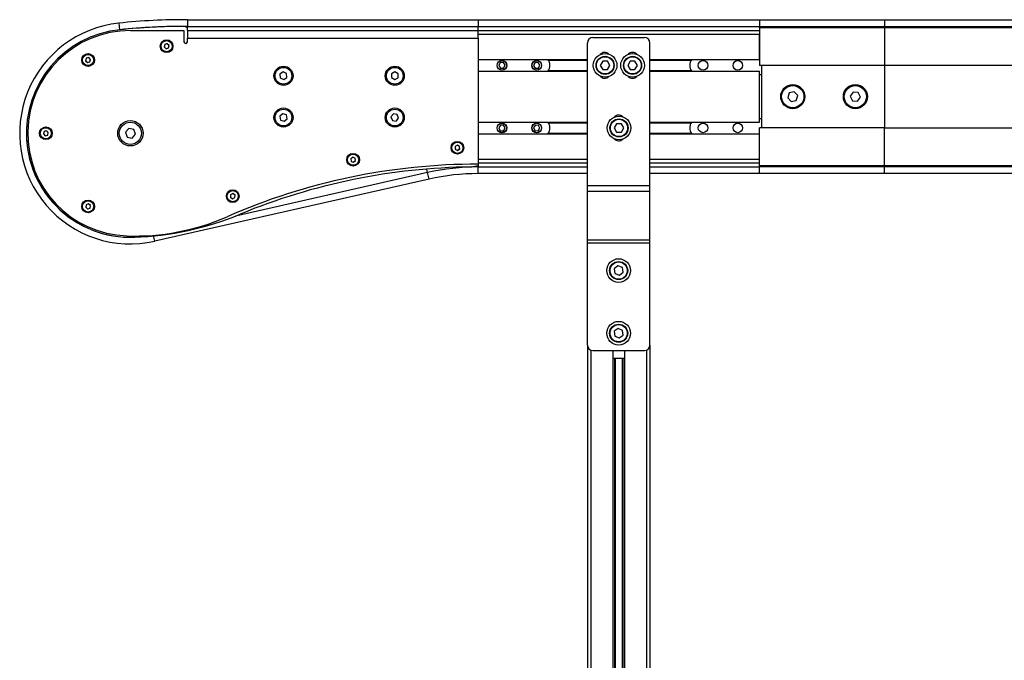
# Model space of a CAD drawing. Header units: millimetres. Extents: x 0 to 420, y 0 to 297.
# Tile 11 of 35: x 132 to 168, y 218 to 241. Entities that reach past the tile are written whole.
import ezdxf

# ---------------------------------------------------------------- set-up
doc = ezdxf.new("R2010")
doc.units = ezdxf.units.MM

msp = doc.modelspace()

# ---------------------------------------------------------------- linework, layer by layer
at = {"color": 7, "linetype": 'Continuous', "lineweight": 25}
for p, q in [((135.69761, 241.35896), (135.72268, 241.12033)), ((138.16374, 241.48329), (138.16326, 241.24329)), ((138.16374, 241.48329), (148.61326, 241.48329)), ((148.61326, 241.48329), (148.61326, 241.24329)), ((148.61326, 241.48329), (158.71326, 241.48329)), ((158.71326, 241.48329), (158.71326, 241.24329)), ((158.71326, 241.48329), (163.21326, 241.48329)), ((163.21326, 241.48329), (163.21326, 241.24329)), ((163.21326, 241.48329), (172.30489, 241.48329)), ((136.11326, 241.09329), (138.03826, 241.09329)), ((138.03826, 241.09329), (138.03826, 240.69329)), ((138.16326, 241.19329), (138.06367, 241.24309)), ((138.16316, 241.19334), (138.16326, 241.24324)), ((138.16326, 241.09329), (138.16326, 241.24329)), ((138.16326, 241.24329), (148.61326, 241.24329)), ((138.16326, 241.09329), (148.61326, 241.09329)), ((138.16326, 241.09329), (138.16326, 241.04878)), ((138.16326, 241.04878), (138.16326, 240.81829)), ((148.61326, 241.24329), (158.71326, 241.24329)), ((148.61326, 241.09329), (148.61326, 241.24329)), ((148.61326, 241.09329), (158.71326, 241.09329)), ((148.61326, 240.97682), (148.61326, 241.09329)), ((148.61326, 240.81829), (148.61326, 240.97682)), ((148.61326, 240.96829), (158.71326, 240.96829)), ((158.71326, 241.19329), (158.71326, 241.24329)), ((158.71326, 241.24329), (163.21326, 241.24329)), ((158.71326, 241.19329), (158.71326, 239.84329)), ((163.21326, 241.19329), (158.71326, 241.19329)), ((158.71326, 240.05079), (158.71326, 240.96829)), ((163.21326, 241.19329), (163.21326, 241.24329)), ((163.21326, 241.24329), (172.37029, 241.24329)), ((163.21326, 241.19329), (163.21326, 239.84329)), ((172.40565, 241.19329), (163.21326, 241.19329)), ((137.34497, 240.59357), (137.32524, 240.50333)), ((137.43299, 240.62161), (137.34497, 240.59357)), ((137.50128, 240.55941), (137.43299, 240.62161)), ((138.16326, 240.69329), (138.16326, 240.81829)), ((138.16326, 240.81829), (148.61326, 240.81829)), ((148.61326, 240.81829), (148.61326, 236.29329)), ((152.53201, 235.53042), (152.53201, 240.64329)), ((152.73201, 240.84329), (154.58201, 240.84329)), ((154.78201, 235.53042), (154.78201, 240.64329)), ((137.32524, 240.50333), (137.39354, 240.44112)), ((137.39354, 240.44112), (137.48155, 240.46916)), ((137.48155, 240.46916), (137.50128, 240.55941)), ((134.52881, 240.09878), (134.50543, 240.00941)), ((134.50543, 240.00941), (134.57113, 239.94448)), ((134.6179, 240.12321), (134.52881, 240.09878)), ((134.57113, 239.94448), (134.66021, 239.96891)), ((134.6836, 240.05828), (134.6179, 240.12321)), ((134.66021, 239.96891), (134.6836, 240.05828)), ((148.61326, 240.05079), (152.53201, 240.05079)), ((149.40219, 239.94129), (149.34786, 239.8394)), ((149.51759, 239.94518), (149.40219, 239.94129)), ((149.57867, 239.84719), (149.51759, 239.94518)), ((150.65314, 239.94188), (150.59782, 239.84052)), ((150.76858, 239.94465), (150.65314, 239.94188)), ((150.8287, 239.84606), (150.76858, 239.94465)), ((151.13047, 240.02829), (152.53201, 240.02829)), ((153.08291, 239.99329), (152.99631, 239.84329)), ((153.25611, 239.99329), (153.08291, 239.99329)), ((153.34272, 239.84329), (153.25611, 239.99329)), ((154.07041, 239.99329), (153.98381, 239.84329)), ((154.24361, 239.99329), (154.07041, 239.99329)), ((154.33022, 239.84329), (154.24361, 239.99329)), ((154.78201, 240.05079), (158.71326, 240.05079)), ((154.78201, 240.02829), (156.27105, 240.02829)), ((141.60344, 239.60651), (141.48865, 239.52889)), ((141.48865, 239.52889), (141.49848, 239.39068)), ((141.72805, 239.54591), (141.60344, 239.60651)), ((141.73787, 239.40769), (141.72805, 239.54591)), ((145.49484, 239.54024), (145.49174, 239.40172)), ((145.61637, 239.60682), (145.49484, 239.54024)), ((145.73478, 239.53487), (145.61637, 239.60682)), ((145.73168, 239.39634), (145.73478, 239.53487)), ((148.61326, 239.63579), (152.53201, 239.63579)), ((149.34786, 239.8394), (149.40893, 239.7414)), ((149.40893, 239.7414), (149.52434, 239.7453)), ((149.52434, 239.7453), (149.57867, 239.84719)), ((150.59782, 239.84052), (150.65794, 239.74194)), ((150.65794, 239.74194), (150.77338, 239.74471)), ((150.77338, 239.74471), (150.8287, 239.84606)), ((151.1134, 239.63579), (152.53201, 239.63579)), ((151.13047, 239.65829), (152.53201, 239.65829)), ((152.99631, 239.84329), (153.08291, 239.69329)), ((153.08291, 239.69329), (153.25611, 239.69329)), ((153.25611, 239.69329), (153.34272, 239.84329)), ((153.98381, 239.84329), (154.07041, 239.69329)), ((154.07041, 239.69329), (154.24361, 239.69329)), ((154.24361, 239.69329), (154.33022, 239.84329)), ((154.78201, 239.65829), (156.27105, 239.65829)), ((154.78201, 239.63579), (158.71326, 239.63579)), ((154.78201, 239.63579), (158.71326, 239.63579)), ((163.21326, 239.84329), (158.71326, 239.84329)), ((158.71326, 237.80079), (158.71326, 239.63579)), ((158.71326, 239.63579), (158.71326, 239.63579)), ((158.71326, 239.51829), (158.78826, 239.51829)), ((158.78826, 239.84329), (158.78826, 237.59329)), ((172.40565, 239.84329), (163.21326, 239.84329)), ((163.21326, 239.84329), (163.21326, 237.59329)), ((141.49848, 239.39068), (141.62308, 239.33008)), ((141.62308, 239.33008), (141.73787, 239.40769)), ((145.49174, 239.40172), (145.61016, 239.32976)), ((145.61016, 239.32976), (145.73168, 239.39634)), ((159.78656, 238.85275), (159.73346, 238.67579)), ((159.96636, 238.89525), (159.78656, 238.85275)), ((160.09306, 238.76079), (159.96636, 238.89525)), ((162.0831, 238.88475), (161.97903, 238.7321)), ((162.26733, 238.87094), (162.0831, 238.88475)), ((162.3475, 238.70449), (162.26733, 238.87094)), ((159.73346, 238.67579), (159.86017, 238.54133)), ((159.86017, 238.54133), (160.03996, 238.58383)), ((160.03996, 238.58383), (160.09306, 238.76079)), ((161.97903, 238.7321), (162.05919, 238.56564)), ((162.05919, 238.56564), (162.24342, 238.55184)), ((162.24342, 238.55184), (162.3475, 238.70449)), ((141.58592, 238.10413), (141.48195, 238.01253)), ((141.71723, 238.05989), (141.58592, 238.10413)), ((145.56473, 238.09808), (145.4766, 237.99115)), ((145.70139, 238.07522), (145.56473, 238.09808)), ((141.48195, 238.01253), (141.50929, 237.87669)), ((141.50929, 237.87669), (141.6406, 237.83245)), ((141.6406, 237.83245), (141.74457, 237.92405)), ((141.74457, 237.92405), (141.71723, 238.05989)), ((145.4766, 237.99115), (145.52513, 237.86137)), ((145.52513, 237.86137), (145.6618, 237.83851)), ((145.6618, 237.83851), (145.74993, 237.94543)), ((145.74993, 237.94543), (145.70139, 238.07522)), ((148.61326, 237.80079), (152.53201, 237.80079)), ((151.13047, 237.77829), (152.53201, 237.77829)), ((153.58291, 237.74329), (153.49631, 237.59329)), ((153.75611, 237.74329), (153.58291, 237.74329)), ((153.84272, 237.59329), (153.75611, 237.74329)), ((154.78201, 237.80079), (158.71326, 237.80079)), ((154.78201, 237.77829), (156.27105, 237.77829)), ((158.78826, 237.91829), (158.71326, 237.91829)), ((133.00943, 237.46759), (132.98692, 237.37799)), ((133.09828, 237.49288), (133.00943, 237.46759)), ((133.16461, 237.42859), (133.09828, 237.49288)), ((133.14209, 237.339), (133.16461, 237.42859)), ((136.05257, 237.57779), (135.9318, 237.43798)), ((135.9318, 237.43798), (135.99249, 237.26348)), ((136.23404, 237.5431), (136.05257, 237.57779)), ((136.29473, 237.3686), (136.23404, 237.5431)), ((149.40623, 237.6937), (149.34779, 237.5941)), ((149.34779, 237.5941), (149.40483, 237.4937)), ((149.40483, 237.4937), (149.52029, 237.49289)), ((149.5217, 237.69288), (149.40623, 237.6937)), ((149.52029, 237.49289), (149.57873, 237.59248)), ((149.57873, 237.59248), (149.5217, 237.69288)), ((150.66587, 237.69859), (150.59838, 237.6049)), ((150.59838, 237.6049), (150.64577, 237.4996)), ((150.64577, 237.4996), (150.76065, 237.488)), ((150.78076, 237.68698), (150.66587, 237.69859)), ((150.76065, 237.488), (150.82815, 237.58168)), ((150.82815, 237.58168), (150.78076, 237.68698)), ((151.13047, 237.40829), (152.53201, 237.40829)), ((153.49631, 237.59329), (153.58291, 237.44329)), ((153.58291, 237.44329), (153.75611, 237.44329)), ((153.75611, 237.44329), (153.84272, 237.59329)), ((154.78201, 237.40829), (156.27105, 237.40829)), ((163.21326, 237.59329), (158.71326, 237.59329)), ((158.71326, 236.24329), (158.71326, 237.59329)), ((163.21326, 237.59329), (172.40565, 237.59329)), ((163.21326, 236.24329), (163.21326, 237.59329)), ((132.98692, 237.37799), (133.05325, 237.3137)), ((133.05325, 237.3137), (133.14209, 237.339)), ((135.99249, 237.26348), (136.17395, 237.22879)), ((136.17395, 237.22879), (136.29473, 237.3686)), ((148.61326, 237.38579), (152.53201, 237.38579)), ((154.78201, 237.38579), (158.71326, 237.38579)), ((158.71326, 236.46829), (158.71326, 237.38579)), ((147.86056, 236.97345), (147.78194, 236.92494)), ((147.78194, 236.92494), (147.78465, 236.8326)), ((147.78465, 236.8326), (147.86597, 236.78878)), ((147.94187, 236.92963), (147.86056, 236.97345)), ((147.86597, 236.78878), (147.94458, 236.83729)), ((147.94458, 236.83729), (147.94187, 236.92963)), ((144.09858, 236.542), (144.02866, 236.48164)), ((144.02866, 236.48164), (144.04597, 236.3909)), ((144.04597, 236.3909), (144.13321, 236.36052)), ((144.18582, 236.51163), (144.09858, 236.542)), ((144.13321, 236.36052), (144.20313, 236.42089)), ((144.20313, 236.42089), (144.18582, 236.51163)), ((148.61326, 236.46829), (152.53201, 236.46829)), ((148.61326, 236.34329), (152.53201, 236.34329)), ((154.78201, 236.46829), (158.71326, 236.46829)), ((154.78201, 236.34329), (158.71326, 236.34329)), ((146.79084, 235.98949), (139.88483, 234.42531)), ((146.79084, 235.98949), (146.76204, 236.11666)), ((146.84386, 235.75542), (146.79084, 235.98949)), ((148.35587, 236.19181), (148.61326, 236.24329)), ((148.61326, 236.29329), (148.61326, 236.24329)), ((148.61326, 236.24329), (148.61326, 236.19329)), ((148.61326, 236.19329), (152.53201, 236.19329)), ((148.61326, 235.95329), (148.61326, 236.19329)), ((154.78201, 236.19329), (158.71326, 236.19329)), ((158.71326, 236.24329), (163.21326, 236.24329)), ((158.71326, 236.19329), (158.71326, 236.24329)), ((163.21326, 236.19329), (158.71326, 236.19329)), ((158.71326, 235.95329), (158.71326, 236.19329)), ((163.21326, 236.24329), (172.40565, 236.24329)), ((163.21326, 236.24329), (163.21326, 236.19329)), ((172.37029, 236.19329), (163.21326, 236.19329)), ((163.21326, 235.95329), (163.21326, 236.19329)), ((146.84386, 235.75542), (136.99189, 233.524)), ((152.53201, 235.95329), (148.61326, 235.95329)), ((158.71326, 235.95329), (154.78201, 235.95329)), ((163.21326, 235.95329), (158.71326, 235.95329)), ((172.30489, 235.95329), (163.21326, 235.95329)), ((152.53201, 235.53042), (154.78201, 235.53042)), ((152.53201, 235.31829), (152.53201, 235.53042)), ((152.53201, 235.31829), (154.78201, 235.31829)), ((152.53201, 233.57509), (152.53201, 235.31829)), ((154.78201, 235.31829), (154.78201, 235.53042)), ((154.78201, 233.57509), (154.78201, 235.31829)), ((139.71557, 235.19592), (139.7065, 235.10399)), ((139.7065, 235.10399), (139.78157, 235.05017)), ((139.79972, 235.23403), (139.71557, 235.19592)), ((139.78157, 235.05017), (139.86572, 235.08827)), ((139.8748, 235.1802), (139.79972, 235.23403)), ((139.86572, 235.08827), (139.8748, 235.1802)), ((134.52478, 234.83333), (134.50718, 234.74264)), ((134.50718, 234.74264), (134.57691, 234.68206)), ((134.61212, 234.86342), (134.52478, 234.83333)), ((134.57691, 234.68206), (134.66424, 234.71215)), ((134.68185, 234.80284), (134.61212, 234.86342)), ((134.66424, 234.71215), (134.68185, 234.80284)), ((136.99189, 233.524), (136.9485, 233.71557)), ((152.53201, 233.57509), (154.78201, 233.57509)), ((152.53201, 233.46903), (152.53201, 233.57509)), ((154.78201, 233.46903), (154.78201, 233.57509)), ((152.53201, 233.46903), (154.78201, 233.46903)), ((152.53201, 229.79329), (152.53201, 233.46903)), ((154.78201, 229.79329), (154.78201, 233.46903)), ((153.62774, 232.63901), (153.49453, 232.5283)), ((153.49453, 232.5283), (153.5238, 232.35759)), ((153.79022, 232.579), (153.62774, 232.63901)), ((153.81949, 232.40828), (153.79022, 232.579)), ((153.5238, 232.35759), (153.68628, 232.29758)), ((153.68628, 232.29758), (153.81949, 232.40828)), ((153.63838, 230.39049), (153.49857, 230.28826)), ((153.79683, 230.32053), (153.63838, 230.39049)), ((153.81546, 230.14833), (153.79683, 230.32053)), ((153.49857, 230.28826), (153.5172, 230.11606)), ((153.5172, 230.11606), (153.67564, 230.04609)), ((153.67564, 230.04609), (153.81546, 230.14833)), ((152.53201, 229.79329), (152.53201, 207.69479)), ((152.65701, 229.60789), (152.65701, 207.69479)), ((154.65701, 229.60789), (154.65701, 207.69479)), ((154.78201, 229.79329), (154.78201, 207.69479)), ((152.73201, 229.59329), (154.58201, 229.59329)), ((153.44951, 229.59329), (153.44951, 207.69479)), ((153.44951, 229.31829), (153.86451, 229.31829)), ((153.50371, 229.31829), (153.50371, 207.69479)), ((153.53242, 229.31829), (153.53242, 207.69479)), ((153.78161, 229.31829), (153.78161, 207.69479)), ((153.81031, 229.31829), (153.81031, 207.69479)), ((153.86451, 229.59329), (153.86451, 207.69479))]:
    msp.add_line(p, q, dxfattribs=at)
at = {"color": 7, "linetype": 'Continuous', "lineweight": 25, "flags": 128}
for points in [[(137.36977, 240.60147), (137.35493, 240.5897), (137.33941, 240.56814)], [(137.49572, 240.53398), (137.48948, 240.56294), (137.48203, 240.57694)], [(137.3308, 240.52876), (137.33704, 240.49979), (137.34449, 240.4858)], [(137.45675, 240.46126), (137.4716, 240.47303), (137.48711, 240.49459)], [(134.55391, 240.10566), (134.53618, 240.09218), (134.52222, 240.0736)], [(134.63511, 239.96202), (134.65285, 239.97551), (134.6668, 239.99409)], [(134.67701, 240.03384), (134.67073, 240.06542), (134.66508, 240.07658)], [(132.99326, 237.40324), (132.99954, 237.37172), (133.00561, 237.35988)], [(133.03447, 237.47471), (133.01743, 237.46163), (133.00309, 237.44234)], [(133.15826, 237.40329), (133.15198, 237.43486), (133.14591, 237.44671)], [(133.11706, 237.33187), (133.1341, 237.34496), (133.14844, 237.36425)], [(147.8041, 236.93861), (147.78704, 236.91269), (147.78271, 236.89892)], [(147.88347, 236.9611), (147.86326, 236.96361), (147.8384, 236.95978)], [(147.84305, 236.80113), (147.86326, 236.79861), (147.88812, 236.80245)], [(147.92243, 236.82362), (147.93948, 236.84954), (147.94382, 236.86331)], [(144.04836, 236.49865), (144.03968, 236.48284), (144.03354, 236.45607)], [(144.04109, 236.41647), (144.05756, 236.39293), (144.07055, 236.38234)], [(144.1907, 236.48606), (144.17423, 236.5096), (144.16124, 236.52019)], [(144.18343, 236.40388), (144.19212, 236.41969), (144.19826, 236.44646)], [(139.70905, 235.1299), (139.71443, 235.11053), (139.72765, 235.08882)], [(139.76042, 235.06534), (139.79065, 235.0596), (139.80529, 235.06091)], [(139.82088, 235.21886), (139.79065, 235.2246), (139.77601, 235.22329)], [(139.87224, 235.1543), (139.86687, 235.17367), (139.85364, 235.19537)], [(134.51214, 234.7682), (134.51829, 234.74117), (134.52683, 234.72557)], [(134.54939, 234.84181), (134.53618, 234.83108), (134.51982, 234.80777)], [(134.63963, 234.70367), (134.65285, 234.7144), (134.6692, 234.73771)], [(134.67689, 234.77728), (134.67073, 234.80431), (134.6622, 234.81991)]]:
    msp.add_lwpolyline(points, dxfattribs=at)
at = {"color": 7, "linetype": 'Continuous', "lineweight": 25}
for centre, radius in [((137.41326, 240.53137), 0.2295), ((137.41326, 240.53137), 0.2), ((134.59451, 240.03384), 0.2295), ((134.59451, 240.03384), 0.2), ((153.16951, 239.84329), 0.425), ((154.15701, 239.84329), 0.425), ((149.46326, 239.84329), 0.17333), ((149.46326, 239.84329), 0.17), ((150.71326, 239.84329), 0.17333), ((150.71326, 239.84329), 0.17), ((153.16951, 239.84329), 0.325), ((153.16951, 239.84329), 0.31), ((154.15701, 239.84329), 0.325), ((154.15701, 239.84329), 0.31), ((156.68826, 239.84329), 0.17), ((157.93826, 239.84329), 0.17), ((141.61326, 239.46829), 0.34275), ((141.61326, 239.46829), 0.3), ((145.61326, 239.46829), 0.34275), ((145.61326, 239.46829), 0.3), ((159.91326, 238.71829), 0.4325), ((159.91326, 238.71829), 0.4), ((162.16326, 238.71829), 0.4325), ((162.16326, 238.71829), 0.4), ((141.61326, 237.96829), 0.34275), ((141.61326, 237.96829), 0.3), ((145.61326, 237.96829), 0.34275), ((145.61326, 237.96829), 0.3), ((136.11326, 237.40329), 0.45625), ((136.11326, 237.40329), 0.4), ((149.46326, 237.59329), 0.17333), ((149.46326, 237.59329), 0.17), ((150.71326, 237.59329), 0.17333), ((150.71326, 237.59329), 0.17), ((153.66951, 237.59329), 0.425), ((153.66951, 237.59329), 0.325), ((153.66951, 237.59329), 0.31), ((156.68826, 237.59329), 0.17), ((157.93826, 237.59329), 0.17), ((133.07576, 237.40329), 0.2295), ((133.07576, 237.40329), 0.2), ((147.86326, 236.88111), 0.2295), ((147.86326, 236.88111), 0.2), ((144.1159, 236.45126), 0.2295), ((144.1159, 236.45126), 0.2), ((139.79065, 235.1421), 0.2295), ((139.79065, 235.1421), 0.2), ((134.59451, 234.77274), 0.2295), ((134.59451, 234.77274), 0.2), ((153.65701, 232.46829), 0.425), ((153.65701, 232.46829), 0.325), ((153.65701, 232.46829), 0.31), ((153.65701, 230.21829), 0.425), ((153.65701, 230.21829), 0.325), ((153.65701, 230.21829), 0.31)]:
    msp.add_circle(centre, radius, dxfattribs=at)
for centre, radius, start, end in [((136.11326, 237.40324), 3.9775, 95.998404, 282.761873), ((138.07396, 218.74347), 22.74, 89.77379, 95.998404), ((136.11326, 237.40329), 3.7375, 95.72481, 272.024084), ((136.11326, 237.40329), 3.69, 90, 267.940285), ((138.16326, 216.95454), 24.28875, 90.234932, 95.72481), ((138.07396, 218.74347), 22.5, 89.772587, 95.943165), ((137.41326, 240.53137), 0.0825, 61.812257, 93.530037), ((138.10076, 240.69329), 0.0625, 180, 0), ((152.73201, 240.64329), 0.2, 90, 180), ((154.58201, 240.64329), 0.2, 0, 90), ((137.41326, 240.53137), 0.0825, 241.812257, 273.530037), ((153.15701, 240.09329), 0.2125, 46.053917, 139.670894), ((154.15701, 240.09329), 0.2125, 43.37455, 136.62545), ((134.59451, 240.03384), 0.0825, 179.477545, 211.195324), ((134.59451, 240.03384), 0.0825, 239.477545, 271.195324), ((134.59451, 240.03384), 0.0825, 59.477545, 91.195324), ((150.86326, 239.84329), 0.325, 320.322827, 39.677207), ((156.53826, 239.84329), 0.325, 140.322793, 219.677173), ((153.15701, 239.59329), 0.2125, 220.329106, 313.946083), ((154.15701, 239.59329), 0.2125, 223.37455, 316.62545), ((150.86326, 237.59329), 0.325, 320.322807, 39.677186), ((153.65701, 237.84329), 0.2125, 46.053917, 139.670894), ((156.53826, 237.59329), 0.325, 140.322814, 219.677193), ((136.11326, 237.40324), 3.7375, 176.339723, 272.392412), ((133.07576, 237.40329), 0.0825, 60.03492, 91.7527), ((133.07576, 237.40329), 0.0825, 240.03492, 271.7527), ((153.65701, 237.34329), 0.2125, 220.329106, 313.946083), ((147.86326, 236.88111), 0.0825, 195.819457, 227.537236), ((147.86326, 236.88111), 0.0825, 15.819457, 47.537236), ((144.1159, 236.45126), 0.0825, 84.942359, 116.660139), ((144.1159, 236.45126), 0.0825, 264.942359, 296.660139), ((148.61326, 213.79329), 22.5, 90, 113.651608), ((148.61326, 213.79329), 22.4, 90.65839, 112.453369), ((148.61326, 227.94329), 8.25, 90, 102.761873), ((148.61326, 227.94329), 8.01, 90, 102.761873), ((139.79065, 235.1421), 0.0825, 128.504002, 160.221781), ((139.79065, 235.1421), 0.0825, 308.504002, 340.221781), ((134.59451, 234.77274), 0.0825, 243.15557, 274.87335), ((134.59451, 234.77274), 0.0825, 63.15557, 94.87335), ((136.27715, 241.96035), 8.25, 267.940285, 293.651608), ((135.85675, 244.66126), 11, 272.024084, 292.453369), ((152.73201, 229.79329), 0.2, 180, 270), ((154.58201, 229.79329), 0.2, 270, 0)]:
    msp.add_arc(centre, radius, start, end, dxfattribs=at)

doc.saveas('drawing.dxf')
